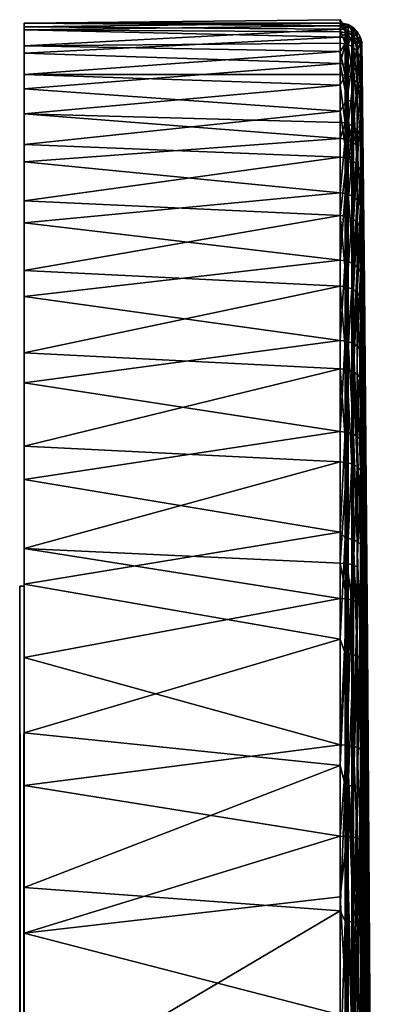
# Model space of a CAD drawing. Extents: x 58 to 139, y -56 to 56.
# Tile 57 of 66: x 58.47 to 66.66, y 33.78 to 56.5. Entities that reach past the tile are written whole.
import ezdxf

# ---------------------------------------------------------------- set-up
doc = ezdxf.new("R2010")
doc.units = 0
doc.layers.add('DEFAULT', color=7, linetype='CONTINUOUS')

msp = doc.modelspace()

# ---------------------------------------------------------------- meshes
at = {"layer": 'DEFAULT'}
mesh = msp.add_polyface(dxfattribs=at)
corners = [(58.571, 43.429, -45.096), (58.571, 46.658, -53.171), (58.571, 44.295, -54.581), (58.571, 48.814, -51.462), (58.571, 50.71, -49.471), (58.571, 48.121, 81.664), (58.571, 43.429, 80.84), (58.571, 45.89, 83.275), (58.571, 43.471, 84.583), (58.571, 56.42, 56.068), (65.873, 42.2, 85.125), (65.873, 44.675, 83.982), (58.571, 43.471, 84.583), (58.571, 45.89, 83.275), (58.571, 48.121, 81.664), (65.873, 46.992, 82.538), (65.873, 43.958, -54.75), (65.873, 43.142, -55.131), (58.571, 44.295, -54.581), (58.571, 46.658, -53.171), (65.873, 46.292, -53.418), (58.571, 41.78, -55.687), (58.571, 43.429, -45.096), (58.47, 43.429, -45.096), (58.47, 43.429, 80.84), (58.571, 43.429, 80.84), (66.027, 46.279, -53.397), (66.027, 43.946, -54.727), (66.027, 43.132, -55.108), (65.873, 48.439, -51.796), (66.14, 46.25, -53.353), (66.179, 43.911, -54.656), (66.14, 43.11, -55.06), (66.14, 43.923, -54.68), (66.179, 46.235, -53.331), (66.14, 48.39, -51.735), (66.179, 43.099, -55.035), (65.987, 44.541, 84.037), (65.986, 46.984, 82.527), (66.056, 44.531, 84.018), (65.987, 41.87, 85.237), (66.056, 46.971, 82.509), (66.178, 46.931, 82.453), (66.056, 41.862, 85.217), (66.178, 44.499, 83.957), (66.266, 44.458, 83.88), (66.266, 46.88, 82.382)]
mesh.append_faces([[corners[k] for k in face] for face in [(0, 1, 2, 2), (0, 3, 1, 1), (4, 3, 0, 0), (5, 6, 7, 7), (8, 7, 6, 6), (6, 9, 0, 0), (10, 11, 12, 12), (12, 11, 13, 13), (14, 13, 15, 15), (15, 13, 11, 11), (16, 17, 18, 18), (18, 19, 20, 20), (16, 18, 20, 20), (17, 21, 18, 18), (22, 23, 24, 24), (24, 25, 22, 22), (26, 16, 20, 20), (27, 28, 16, 16), (16, 28, 17, 17), (20, 29, 26, 26), (27, 26, 30, 30), (26, 27, 16, 16), (31, 32, 33, 33), (30, 33, 27, 27), (27, 33, 32, 32), (27, 32, 28, 28), (34, 33, 30, 30), (30, 35, 34, 34), (34, 31, 33, 33), (36, 32, 31, 31), (11, 10, 37, 37), (38, 37, 39, 39), (37, 38, 11, 11), (10, 40, 37, 37), (11, 38, 15, 15), (41, 39, 42, 42), (39, 41, 38, 38), (43, 44, 39, 39), (39, 44, 42, 42), (40, 39, 37, 37), (45, 46, 42, 42)]])
mesh = msp.add_polyface(dxfattribs=at)
corners = [(58.571, 54.325, 72.724), (65.873, 54.13, 73.232), (65.873, 54.985, 70.701), (65.873, 53.758, 74.116), (65.874, 55.959, 65.873), (65.874, 56.278, 62.407), (58.571, 55.893, 66.357), (58.571, 55.234, 69.768), (65.873, 55.237, 69.759), (65.873, 55.768, 67.17), (58.571, 56.338, 61.166), (65.874, 56.421, 56.068), (58.571, 53.222, 75.241), (58.571, 56.42, 56.068), (65.874, 56.416, -27.508), (58.572, 56.421, -26.468), (65.876, 56.5, 14.28), (65.874, 56.358, -31.044), (58.571, 56.269, -32.967), (65.874, 56.223, -33.641), (65.874, 56.099, -35.071), (65.873, 55.489, -39.062), (65.873, 54.387, -42.953), (58.571, 54.904, -41.385), (58.571, 55.726, -37.816), (58.571, 53.622, -44.817), (66.028, 56.198, -33.639), (66.028, 56.073, -35.069), (65.874, 56.416, -27.508), (65.988, 56.402, -27.508), (66.034, 56.389, -27.508), (65.923, 56.418, 56.068), (65.987, 55.946, 65.871), (65.987, 56.274, 62.235), (65.987, 55.222, 69.756), (65.987, 54.116, 73.226), (65.874, 56.416, -27.508), (65.876, 56.5, 14.28), (65.923, 56.418, 56.068)]
mesh.append_faces([[corners[k] for k in face] for face in [(0, 1, 2, 2), (1, 0, 3, 3), (4, 5, 6, 6), (7, 8, 9, 9), (4, 6, 9, 9), (10, 5, 11, 11), (7, 2, 8, 8), (12, 3, 0, 0), (7, 9, 6, 6), (6, 5, 10, 10), (2, 7, 0, 0), (11, 13, 10, 10), (14, 15, 16, 16), (16, 13, 11, 11), (13, 16, 15, 15), (15, 14, 17, 17), (18, 17, 19, 19), (20, 18, 19, 19), (21, 22, 23, 23), (24, 20, 21, 21), (18, 20, 24, 24), (23, 24, 21, 21), (18, 15, 17, 17), (25, 23, 22, 22), (26, 20, 19, 19), (27, 21, 20, 20), (28, 29, 17, 17), (29, 30, 17, 17), (5, 31, 11, 11), (5, 4, 32, 32), (5, 33, 31, 31), (9, 32, 4, 4), (34, 9, 8, 8), (34, 32, 9, 9), (8, 2, 34, 34), (2, 1, 35, 35), (35, 1, 3, 3), (35, 34, 2, 2), (31, 16, 11, 11), (28, 31, 29, 29), (36, 37, 38, 38)]])
mesh = msp.add_polyface(dxfattribs=at)
corners = [(58.571, 52.318, -47.238), (58.571, 50.71, -49.471), (58.571, 43.429, -45.096), (58.571, 53.622, -44.817), (58.571, 54.904, -41.385), (58.571, 55.726, -37.816), (58.571, 56.269, -32.967), (58.572, 56.421, -26.468), (58.571, 56.42, 56.068), (58.571, 43.429, 80.84), (58.571, 51.815, 77.606), (58.571, 53.222, 75.241), (58.571, 50.11, 79.764), (58.571, 54.325, 72.724), (58.571, 55.893, 66.357), (58.571, 56.338, 61.166), (58.571, 55.234, 69.768), (58.571, 48.121, 81.664), (65.873, 46.992, 82.538), (65.873, 49.099, 80.797), (58.571, 48.121, 81.664), (58.571, 50.11, 79.764), (65.873, 52.504, 76.537), (65.873, 53.758, 74.116), (58.571, 53.222, 75.241), (65.873, 50.948, 78.782), (58.571, 51.815, 77.606), (65.873, 53.328, -45.431), (65.873, 51.982, -47.761), (58.571, 52.318, -47.238), (65.873, 54.387, -42.953), (58.571, 53.622, -44.817), (58.571, 50.71, -49.471), (65.873, 50.347, -49.898), (58.571, 48.814, -51.462), (65.873, 48.439, -51.796), (65.873, 46.292, -53.418), (58.571, 46.658, -53.171), (66.027, 48.425, -51.774), (66.027, 46.279, -53.397), (66.027, 50.329, -49.88), (66.027, 53.305, -45.42), (66.027, 51.961, -47.747), (65.987, 53.745, 74.11), (65.987, 52.492, 76.53), (65.987, 50.937, 78.773), (65.986, 49.09, 80.787)]
mesh.append_faces([[corners[k] for k in face] for face in [(0, 1, 2, 2), (2, 3, 0, 0), (3, 2, 4, 4), (4, 2, 5, 5), (5, 2, 6, 6), (2, 7, 6, 6), (8, 7, 2, 2), (9, 10, 11, 11), (9, 12, 10, 10), (9, 11, 13, 13), (14, 15, 9, 9), (9, 16, 14, 14), (9, 13, 16, 16), (9, 15, 8, 8), (9, 17, 12, 12), (18, 19, 20, 20), (19, 21, 20, 20), (22, 23, 24, 24), (21, 25, 26, 26), (25, 21, 19, 19), (26, 25, 22, 22), (24, 26, 22, 22), (27, 28, 29, 29), (30, 27, 31, 31), (27, 29, 31, 31), (32, 29, 28, 28), (32, 33, 34, 34), (33, 35, 34, 34), (32, 28, 33, 33), (35, 36, 37, 37), (35, 37, 34, 34), (38, 39, 35, 35), (33, 38, 35, 35), (40, 33, 28, 28), (41, 42, 28, 28), (23, 22, 43, 43), (44, 22, 25, 25), (45, 44, 25, 25), (25, 19, 45, 45), (19, 18, 46, 46), (46, 45, 19, 19)]])
mesh = msp.add_polyface(dxfattribs=at)
corners = [(65.873, 54.387, -42.953), (65.873, 55.489, -39.062), (66.028, 54.657, -42.092), (66.028, 55.464, -39.057), (66.14, 55.412, -39.046), (66.028, 56.073, -35.069), (66.14, 54.607, -42.075), (66.14, 53.258, -45.396), (65.874, 56.223, -33.641), (65.874, 56.358, -31.044), (66.028, 56.198, -33.639), (66.141, 56.021, -35.063), (66.141, 56.146, -33.635), (66.034, 56.389, -27.508), (66.141, 56.338, -27.507), (65.874, 56.099, -35.071), (66.027, 53.305, -45.42), (65.873, 54.387, -42.953), (65.988, 56.407, 56.068), (65.923, 56.418, 56.068), (65.987, 56.274, 62.235), (66.057, 56.385, 56.068), (66.057, 56.252, 62.233), (66.178, 56.184, 62.23), (66.057, 55.924, 65.869), (65.987, 55.946, 65.871), (65.987, 55.222, 69.756), (66.056, 55.201, 69.75), (66.178, 55.856, 65.86), (65.874, 56.278, 62.407), (65.987, 54.116, 73.226), (65.873, 53.758, 74.116), (65.987, 53.745, 74.11), (66.056, 53.725, 74.101), (66.056, 54.096, 73.218), (66.178, 55.135, 69.734), (66.178, 53.663, 74.073), (66.178, 54.032, 73.193), (66.179, 56.317, 56.068), (65.988, 56.402, -27.508)]
mesh.append_faces([[corners[k] for k in face] for face in [(0, 1, 2, 2), (2, 3, 4, 4), (3, 2, 1, 1), (3, 1, 5, 5), (2, 6, 7, 7), (8, 9, 10, 10), (2, 4, 6, 6), (4, 3, 5, 5), (11, 4, 5, 5), (5, 10, 11, 11), (9, 12, 10, 10), (9, 13, 14, 14), (12, 9, 14, 14), (10, 12, 11, 11), (5, 15, 10, 10), (2, 16, 17, 17), (18, 19, 20, 20), (21, 20, 22, 22), (20, 21, 18, 18), (22, 23, 21, 21), (23, 22, 24, 24), (20, 25, 22, 22), (25, 26, 24, 24), (27, 28, 24, 24), (24, 26, 27, 27), (25, 24, 22, 22), (20, 29, 25, 25), (30, 27, 26, 26), (31, 32, 30, 30), (30, 32, 33, 33), (27, 34, 35, 35), (27, 30, 34, 34), (33, 36, 34, 34), (34, 37, 35, 35), (30, 33, 34, 34), (27, 35, 28, 28), (36, 37, 34, 34), (21, 38, 14, 14), (13, 18, 21, 21), (18, 39, 19, 19), (13, 39, 18, 18), (21, 14, 13, 13)]])
mesh = msp.add_polyface(dxfattribs=at)
corners = [(66.14, 55.412, -39.046), (66.141, 56.021, -35.063), (66.18, 55.994, -35.06), (66.141, 56.146, -33.635), (66.18, 56.119, -33.633), (66.18, 56.312, -27.507), (66.141, 56.338, -27.507), (66.267, 55.907, -35.052), (66.268, 56.224, -27.507), (66.268, 56.032, -33.627), (66.337, 56.103, -27.506), (66.347, 55.882, -33.616), (66.371, 55.969, -27.506), (66.374, 55.711, -33.842), (66.374, 55.92, -27.505), (66.374, 55.899, -29.441), (66.371, 55.969, -27.506), (66.374, 55.899, -29.441), (66.374, 55.711, -33.842), (66.371, 55.969, -27.506), (66.057, 56.385, 56.068), (66.178, 56.184, 62.23), (66.179, 56.317, 56.068), (66.057, 55.924, 65.869), (66.178, 55.856, 65.86), (66.267, 55.77, 65.849), (66.267, 56.23, 56.067), (66.267, 56.097, 62.225), (66.346, 56.085, 56.066), (66.345, 55.952, 62.217), (66.345, 55.626, 65.831), (66.374, 55.895, 59.326), (66.367, 56.004, 56.066), (66.374, 55.925, 56.066), (66.374, 55.816, 61.742), (66.367, 55.871, 62.212), (66.371, 55.969, -27.506), (66.374, 55.925, 56.066), (66.375, 56.005, 14.28), (66.375, 56.005, 14.28)]
mesh.append_faces([[corners[k] for k in face] for face in [(0, 1, 2, 2), (1, 3, 4, 4), (5, 3, 6, 6), (2, 4, 7, 7), (4, 5, 8, 8), (5, 4, 3, 3), (9, 8, 10, 10), (8, 9, 4, 4), (4, 9, 7, 7), (2, 1, 4, 4), (7, 9, 11, 11), (11, 10, 12, 12), (12, 13, 11, 11), (9, 10, 11, 11), (14, 15, 16, 16), (17, 18, 19, 19), (20, 21, 22, 22), (23, 24, 21, 21), (21, 24, 25, 25), (26, 22, 27, 27), (28, 26, 27, 27), (27, 25, 29, 29), (27, 22, 21, 21), (25, 30, 29, 29), (27, 29, 28, 28), (21, 25, 27, 27), (28, 29, 31, 31), (32, 31, 33, 33), (34, 31, 35, 35), (32, 28, 31, 31), (31, 29, 35, 35), (29, 30, 35, 35), (10, 28, 32, 32), (33, 12, 32, 32), (26, 28, 10, 10), (22, 26, 5, 5), (36, 37, 38, 38), (12, 10, 32, 32), (8, 5, 26, 26), (8, 26, 10, 10), (6, 22, 5, 5), (16, 39, 14, 14)]])
mesh = msp.add_polyface(dxfattribs=at)
corners = [(66.14, 54.607, -42.075), (66.14, 55.412, -39.046), (66.179, 55.386, -39.041), (66.179, 54.581, -42.067), (66.179, 53.234, -45.384), (66.267, 54.498, -42.04), (66.267, 53.155, -45.345), (66.347, 54.355, -41.993), (66.267, 55.3, -39.023), (66.18, 55.994, -35.06), (66.267, 55.907, -35.052), (66.347, 55.153, -38.992), (66.373, 54.209, -41.946), (66.373, 55.09, -38.523), (66.347, 55.882, -33.616), (66.374, 55.711, -33.842), (66.373, 54.756, 69.64), (66.413, 49.858, 63.667), (66.374, 55.466, 65.81), (66.374, 55.816, 61.742), (66.418, 50.257, 57.457), (66.374, 55.925, 56.066), (66.374, 55.895, 59.326), (66.432, 50.353, 14.8), (66.374, 55.92, -27.505), (66.375, 56.005, 14.28), (66.418, 50.261, -27.583), (66.374, 55.899, -29.441), (66.374, 55.711, -33.842), (66.414, 50.031, -32.431), (66.178, 55.856, 65.86), (66.178, 55.135, 69.734), (66.266, 55.05, 69.713), (66.345, 54.909, 69.678), (66.267, 55.77, 65.849), (66.345, 55.626, 65.831), (66.367, 55.871, 62.212), (66.266, 53.951, 73.161), (66.178, 54.032, 73.193), (66.178, 53.663, 74.073), (66.345, 53.816, 73.107), (66.373, 54.41, 70.912), (66.373, 53.669, 73.049)]
mesh.append_faces([[corners[k] for k in face] for face in [(0, 1, 2, 2), (0, 3, 4, 4), (5, 6, 3, 3), (3, 2, 5, 5), (6, 4, 3, 3), (7, 6, 5, 5), (5, 8, 7, 7), (2, 9, 10, 10), (9, 2, 1, 1), (8, 10, 11, 11), (10, 8, 2, 2), (11, 7, 8, 8), (12, 11, 13, 13), (12, 7, 11, 11), (14, 15, 13, 13), (10, 14, 11, 11), (11, 14, 13, 13), (8, 5, 2, 2), (3, 0, 2, 2), (16, 17, 18, 18), (17, 19, 18, 18), (20, 21, 22, 22), (23, 24, 25, 25), (26, 27, 24, 24), (28, 29, 13, 13), (30, 31, 32, 32), (33, 34, 32, 32), (34, 30, 32, 32), (18, 35, 16, 16), (33, 35, 34, 34), (36, 18, 19, 19), (18, 36, 35, 35), (35, 33, 16, 16), (32, 37, 33, 33), (38, 39, 37, 37), (40, 33, 37, 37), (41, 40, 42, 42), (41, 16, 33, 33), (33, 40, 41, 41), (37, 32, 38, 38), (38, 32, 31, 31)]])
mesh = msp.add_polyface(dxfattribs=at)
corners = [(66.179, 51.895, -47.703), (66.179, 53.234, -45.384), (66.267, 53.155, -45.345), (66.179, 50.269, -49.828), (66.267, 51.822, -47.655), (66.347, 53.021, -45.278), (66.347, 51.697, -47.572), (66.267, 50.204, -49.77), (66.347, 54.355, -41.993), (66.373, 52.884, -45.207), (66.373, 51.569, -47.484), (66.373, 54.209, -41.946), (66.373, 50.556, -48.87), (66.373, 49.974, -49.569), (66.407, 47.965, 71.333), (66.373, 53.669, 73.049), (66.373, 52.066, 76.294), (66.409, 48.899, 68.566), (66.373, 54.41, 70.912), (66.373, 54.756, 69.64), (66.374, 55.895, 59.326), (66.374, 55.816, 61.742), (66.418, 50.257, 57.457), (66.413, 49.858, 63.667), (66.432, 50.353, 14.8), (66.374, 55.925, 56.066), (66.374, 55.711, -33.842), (66.374, 55.899, -29.441), (66.418, 50.261, -27.583), (66.374, 55.92, -27.505), (66.414, 50.031, -32.431), (66.375, 56.005, 14.28), (66.409, 48.789, -39.353), (66.373, 55.09, -38.523), (66.404, 46.582, -44.602), (66.411, 49.516, -36.286), (66.266, 53.951, 73.161), (66.178, 53.663, 74.073), (66.266, 53.583, 74.038), (66.178, 52.415, 76.483), (66.178, 50.866, 78.717), (66.266, 52.34, 76.438), (66.345, 52.215, 76.364), (66.266, 50.798, 78.662), (66.345, 53.816, 73.107), (66.345, 50.684, 78.572), (66.373, 50.519, 78.519)]
mesh.append_faces([[corners[k] for k in face] for face in [(0, 1, 2, 2), (3, 0, 4, 4), (0, 2, 4, 4), (5, 4, 2, 2), (6, 7, 4, 4), (5, 8, 9, 9), (8, 5, 2, 2), (9, 10, 5, 5), (8, 11, 9, 9), (5, 10, 6, 6), (6, 4, 5, 5), (10, 12, 6, 6), (12, 13, 6, 6), (14, 15, 16, 16), (14, 17, 15, 15), (15, 17, 18, 18), (19, 18, 17, 17), (20, 21, 22, 22), (22, 21, 23, 23), (17, 23, 19, 19), (24, 25, 22, 22), (26, 27, 28, 28), (29, 24, 28, 28), (30, 26, 28, 28), (31, 25, 24, 24), (32, 11, 33, 33), (34, 10, 9, 9), (32, 33, 35, 35), (33, 30, 35, 35), (36, 37, 38, 38), (39, 40, 41, 41), (38, 41, 42, 42), (41, 38, 39, 39), (40, 43, 41, 41), (36, 38, 44, 44), (44, 42, 15, 15), (42, 43, 45, 45), (42, 44, 38, 38), (16, 45, 46, 46), (45, 16, 42, 42), (42, 16, 15, 15), (41, 43, 42, 42)]])
mesh = msp.add_polyface(dxfattribs=at)
corners = [(66.14, 46.25, -53.353), (66.027, 46.279, -53.397), (66.027, 48.425, -51.774), (65.873, 50.347, -49.898), (66.027, 50.329, -49.88), (66.14, 50.29, -49.845), (65.873, 51.982, -47.761), (65.873, 53.328, -45.431), (66.027, 53.305, -45.42), (66.027, 51.961, -47.747), (66.14, 53.258, -45.396), (65.873, 54.387, -42.953), (66.14, 51.917, -47.718), (66.14, 48.39, -51.735), (66.179, 50.269, -49.828), (66.179, 48.373, -51.714), (66.179, 46.235, -53.331), (66.179, 53.234, -45.384), (66.179, 51.895, -47.703), (66.14, 54.607, -42.075), (66.028, 54.657, -42.092), (65.873, 52.504, 76.537), (65.987, 52.492, 76.53), (65.987, 53.745, 74.11), (65.987, 50.937, 78.773), (66.056, 50.92, 78.759), (66.178, 52.415, 76.483), (66.056, 53.725, 74.101), (66.056, 52.473, 76.518), (65.986, 49.09, 80.787), (66.178, 50.866, 78.717), (66.266, 53.583, 74.038), (66.178, 53.663, 74.073), (66.056, 49.074, 80.771), (65.873, 46.992, 82.538), (65.986, 46.984, 82.527), (66.056, 46.971, 82.509), (66.178, 46.931, 82.453), (66.178, 49.027, 80.721), (66.266, 46.88, 82.382)]
mesh.append_faces([[corners[k] for k in face] for face in [(0, 1, 2, 2), (2, 3, 4, 4), (2, 4, 5, 5), (6, 7, 8, 8), (9, 8, 10, 10), (7, 11, 8, 8), (6, 9, 4, 4), (4, 9, 12, 12), (13, 5, 14, 14), (5, 13, 2, 2), (14, 15, 13, 13), (5, 12, 14, 14), (13, 15, 16, 16), (12, 10, 17, 17), (10, 12, 9, 9), (17, 18, 12, 12), (10, 19, 17, 17), (12, 18, 14, 14), (5, 4, 12, 12), (8, 20, 10, 10), (2, 13, 0, 0), (21, 22, 23, 23), (22, 24, 25, 25), (26, 27, 28, 28), (25, 28, 22, 22), (24, 29, 25, 25), (22, 28, 27, 27), (22, 27, 23, 23), (30, 28, 25, 25), (30, 26, 28, 28), (26, 31, 32, 32), (32, 27, 26, 26), (25, 33, 30, 30), (29, 34, 35, 35), (33, 25, 29, 29), (29, 35, 36, 36), (33, 36, 37, 37), (33, 29, 36, 36), (38, 37, 39, 39), (37, 38, 33, 33), (38, 30, 33, 33)]])
mesh = msp.add_polyface(dxfattribs=at)
corners = [(66.347, 46.104, -53.132), (66.267, 46.187, -53.257), (66.267, 48.315, -51.648), (66.179, 48.373, -51.714), (66.179, 50.269, -49.828), (66.267, 50.204, -49.77), (66.347, 48.217, -51.534), (66.347, 50.09, -49.671), (66.267, 51.822, -47.655), (66.347, 51.697, -47.572), (66.373, 49.974, -49.569), (66.373, 48.116, -51.418), (66.373, 48.756, -50.837), (66.373, 48.756, -50.837), (66.373, 48.116, -51.418), (66.347, 50.09, -49.671), (66.373, 46.701, -52.533), (66.373, 46.701, -52.533), (66.373, 46.024, -53), (66.347, 48.217, -51.534), (66.404, 46.805, 73.802), (66.373, 52.066, 76.294), (66.373, 50.519, 78.519), (66.402, 45.428, 76.013), (66.407, 47.965, 71.333), (66.373, 48.672, 80.515), (66.409, 48.899, 68.566), (66.455, 40.875, 65.598), (66.413, 49.858, 63.667), (66.463, 41.678, 60.95), (66.418, 50.257, 57.457), (66.473, 42.012, 55.082), (66.432, 50.353, 14.8), (66.373, 52.884, -45.207), (66.373, 54.209, -41.946), (66.406, 47.831, -42.059), (66.409, 48.789, -39.353), (66.404, 46.582, -44.602), (66.414, 50.031, -32.431), (66.466, 41.823, -29.802), (66.411, 49.516, -36.286), (66.373, 51.569, -47.484), (66.402, 45.463, -46.365), (66.503, 42.094, 14.8), (66.418, 50.261, -27.583), (66.373, 49.974, -49.569), (66.373, 50.556, -48.87), (66.266, 50.798, 78.662), (66.266, 48.967, 80.658), (66.345, 50.684, 78.572), (66.178, 50.866, 78.717), (66.178, 49.027, 80.721), (66.266, 46.88, 82.382), (66.345, 48.867, 80.552), (66.345, 46.795, 82.264), (66.373, 46.555, 82.236)]
mesh.append_faces([[corners[k] for k in face] for face in [(0, 1, 2, 2), (3, 4, 5, 5), (2, 5, 6, 6), (2, 3, 5, 5), (7, 6, 5, 5), (2, 6, 0, 0), (8, 5, 4, 4), (7, 9, 10, 10), (9, 7, 5, 5), (7, 11, 6, 6), (3, 2, 1, 1), (10, 12, 7, 7), (13, 14, 15, 15), (11, 16, 6, 6), (17, 18, 19, 19), (20, 21, 22, 22), (23, 20, 22, 22), (20, 24, 21, 21), (25, 23, 22, 22), (26, 27, 28, 28), (29, 30, 28, 28), (31, 32, 30, 30), (33, 34, 35, 35), (35, 34, 36, 36), (37, 33, 35, 35), (38, 39, 40, 40), (41, 37, 42, 42), (43, 44, 32, 32), (45, 46, 42, 42), (46, 41, 42, 42), (47, 48, 49, 49), (50, 51, 47, 47), (48, 47, 51, 51), (48, 52, 53, 53), (48, 51, 52, 52), (54, 53, 52, 52), (53, 22, 49, 49), (25, 54, 55, 55), (25, 22, 53, 53), (25, 53, 54, 54), (49, 48, 53, 53)]])
mesh = msp.add_polyface(dxfattribs=at)
corners = [(66.179, 43.099, -55.035), (66.179, 43.911, -54.656), (66.267, 43.064, -54.955), (66.179, 46.235, -53.331), (66.267, 46.187, -53.257), (66.267, 43.873, -54.577), (66.347, 46.104, -53.132), (66.179, 48.373, -51.714), (66.347, 43.003, -54.818), (66.373, 43.738, -54.304), (66.373, 46.024, -53), (66.347, 48.217, -51.534), (66.373, 46.555, 82.236), (66.399, 43.792, 78.046), (66.373, 48.672, 80.515), (66.373, 44.217, 83.661), (66.396, 41.93, 79.862), (66.402, 45.428, 76.013), (66.409, 48.899, 68.566), (66.407, 47.965, 71.333), (66.449, 40.094, 68.246), (66.404, 46.805, 73.802), (66.444, 39.124, 70.64), (66.473, 42.012, 55.082), (66.418, 50.257, 57.457), (66.463, 41.678, 60.95), (66.413, 49.858, 63.667), (66.455, 40.875, 65.598), (66.414, 50.031, -32.431), (66.418, 50.261, -27.583), (66.473, 42.015, -25.222), (66.409, 48.789, -39.353), (66.411, 49.516, -36.286), (66.46, 41.392, -33.451), (66.454, 40.783, -36.368), (66.406, 47.831, -42.059), (66.466, 41.823, -29.802), (66.449, 39.982, -38.962), (66.404, 46.582, -44.602), (66.503, 42.094, 14.8), (66.432, 50.353, 14.8), (66.373, 48.116, -51.418), (66.373, 48.756, -50.837), (66.399, 43.868, -48.363), (66.373, 48.116, -51.418), (66.397, 42.058, -50.151), (66.373, 46.701, -52.533), (66.373, 46.024, -53), (66.393, 39.46, -52.125), (66.373, 49.974, -49.569), (66.402, 45.463, -46.365), (66.178, 46.931, 82.453), (66.178, 44.499, 83.957), (66.266, 44.458, 83.88), (66.266, 41.807, 85.071), (66.345, 44.39, 83.752), (66.266, 46.88, 82.382), (66.345, 46.795, 82.264), (66.345, 41.756, 84.936)]
mesh.append_faces([[corners[k] for k in face] for face in [(0, 1, 2, 2), (1, 3, 4, 4), (5, 4, 6, 6), (4, 5, 1, 1), (3, 7, 4, 4), (1, 5, 2, 2), (2, 5, 8, 8), (9, 8, 6, 6), (10, 9, 6, 6), (8, 5, 6, 6), (11, 10, 6, 6), (12, 13, 14, 14), (15, 16, 12, 12), (16, 13, 12, 12), (14, 13, 17, 17), (18, 19, 20, 20), (21, 22, 19, 19), (23, 24, 25, 25), (26, 27, 25, 25), (28, 29, 30, 30), (31, 32, 33, 33), (31, 34, 35, 35), (36, 28, 30, 30), (33, 32, 36, 36), (35, 37, 38, 38), (39, 40, 23, 23), (41, 42, 43, 43), (44, 45, 46, 46), (45, 47, 46, 46), (48, 9, 47, 47), (42, 49, 43, 43), (45, 44, 43, 43), (43, 49, 50, 50), (30, 29, 39, 39), (51, 52, 53, 53), (52, 54, 53, 53), (55, 56, 53, 53), (57, 55, 12, 12), (55, 58, 15, 15), (58, 55, 53, 53), (55, 15, 12, 12), (57, 56, 55, 55)]])
mesh = msp.add_polyface(dxfattribs=at)
corners = [(66.347, 39.668, -56.018), (66.347, 43.003, -54.818), (66.373, 41.299, -55.332), (66.267, 39.709, -56.163), (66.373, 39.626, -55.871), (66.373, 42.94, -54.677), (66.347, 37.583, -56.533), (66.373, 43.738, -54.304), (66.373, 38.387, -56.194), (66.373, 38.717, 85.714), (66.391, 37.686, 82.79), (66.373, 41.699, 84.786), (66.394, 39.877, 81.444), (66.373, 44.217, 83.661), (66.396, 41.93, 79.862), (66.399, 43.792, 78.046), (66.427, 35.048, 76.791), (66.404, 46.805, 73.802), (66.402, 45.428, 76.013), (66.439, 37.973, 72.823), (66.444, 39.124, 70.64), (66.449, 40.094, 68.246), (66.407, 47.965, 71.333), (66.455, 40.875, 65.598), (66.409, 48.899, 68.566), (66.463, 41.678, 60.95), (66.499, 34.736, 59.025), (66.473, 42.012, 55.082), (66.512, 35.014, 53.4), (66.433, 36.606, 74.883), (66.503, 42.094, 14.8), (66.466, 41.823, -29.802), (66.473, 42.015, -25.222), (66.513, 35.016, -23.55), (66.46, 41.392, -33.451), (66.503, 34.856, -27.94), (66.454, 40.783, -36.368), (66.409, 48.789, -39.353), (66.406, 47.831, -42.059), (66.449, 39.982, -38.962), (66.404, 46.582, -44.602), (66.443, 38.938, -41.432), (66.402, 45.463, -46.365), (66.393, 39.46, -52.125), (66.39, 37.34, -53.376), (66.399, 43.868, -48.363), (66.433, 36.668, -45.196), (66.397, 42.058, -50.151), (66.373, 46.024, -53), (66.428, 35.156, -47.07), (66.554, 35.081, 14.8), (66.345, 41.756, 84.936), (66.345, 38.756, 85.87), (66.266, 38.791, 86.011)]
mesh.append_faces([[corners[k] for k in face] for face in [(0, 1, 2, 2), (1, 0, 3, 3), (2, 4, 0, 0), (1, 5, 2, 2), (0, 4, 6, 6), (1, 7, 5, 5), (3, 0, 6, 6), (4, 8, 6, 6), (9, 10, 11, 11), (10, 12, 11, 11), (11, 12, 13, 13), (12, 14, 13, 13), (15, 14, 16, 16), (17, 18, 19, 19), (20, 17, 19, 19), (21, 22, 20, 20), (23, 24, 21, 21), (25, 26, 27, 27), (26, 28, 27, 27), (19, 18, 29, 29), (15, 29, 18, 18), (30, 27, 28, 28), (31, 32, 33, 33), (34, 31, 35, 35), (36, 37, 34, 34), (38, 36, 39, 39), (40, 39, 41, 41), (42, 40, 41, 41), (7, 43, 5, 5), (2, 44, 4, 4), (44, 2, 5, 5), (45, 42, 46, 46), (47, 45, 46, 46), (43, 48, 47, 47), (49, 43, 47, 47), (42, 41, 46, 46), (44, 5, 43, 43), (32, 30, 50, 50), (11, 13, 51, 51), (11, 51, 52, 52), (51, 53, 52, 52), (52, 9, 11, 11)]])
mesh = msp.add_polyface(dxfattribs=at)
corners = [(58.571, 35.414, -57.261), (58.571, 43.429, -45.096), (58.571, 38.825, -56.6), (58.571, 41.78, -55.687), (58.571, 44.295, -54.581), (58.571, 31.625, 87.239), (58.571, 36.473, 86.694), (58.571, 43.429, 80.84), (58.571, 40.041, 85.868), (58.571, 43.471, 84.583), (65.873, 39.289, 86.079), (65.873, 42.2, 85.125), (58.571, 40.041, 85.868), (58.571, 43.471, 84.583), (58.571, 38.825, -56.6), (65.873, 39.762, -56.348), (65.873, 37.653, -56.869), (58.571, 41.78, -55.687), (65.873, 43.142, -55.131), (58.571, 38.825, -56.6), (66.027, 39.755, -56.323), (66.027, 37.648, -56.843), (66.027, 43.132, -55.108), (66.14, 37.637, -56.792), (66.14, 43.11, -55.06), (66.14, 39.741, -56.273), (66.179, 43.099, -55.035), (66.179, 39.733, -56.247), (66.179, 37.631, -56.765), (66.267, 43.064, -54.955), (66.267, 39.709, -56.163), (66.347, 43.003, -54.818), (66.267, 37.613, -56.68), (66.056, 44.531, 84.018), (65.987, 41.87, 85.237), (66.056, 41.862, 85.217), (66.178, 44.499, 83.957), (66.178, 41.838, 85.153), (65.987, 38.834, 86.183), (65.873, 35.933, 86.784), (66.056, 38.829, 86.162), (66.178, 38.812, 86.095), (66.266, 41.807, 85.071), (66.345, 41.756, 84.936), (66.266, 44.458, 83.88), (66.266, 38.791, 86.011)]
mesh.append_faces([[corners[k] for k in face] for face in [(0, 1, 2, 2), (2, 1, 3, 3), (1, 4, 3, 3), (5, 6, 7, 7), (7, 6, 8, 8), (7, 8, 9, 9), (10, 11, 12, 12), (13, 12, 11, 11), (14, 15, 16, 16), (15, 17, 18, 18), (15, 19, 17, 17), (16, 20, 21, 21), (20, 15, 22, 22), (22, 15, 18, 18), (20, 23, 21, 21), (20, 22, 24, 24), (23, 20, 25, 25), (24, 26, 25, 25), (25, 27, 28, 28), (20, 24, 25, 25), (20, 16, 15, 15), (27, 26, 29, 29), (26, 27, 25, 25), (30, 29, 31, 31), (29, 30, 27, 27), (27, 30, 32, 32), (32, 28, 27, 27), (33, 34, 35, 35), (36, 35, 37, 37), (34, 38, 35, 35), (11, 10, 34, 34), (10, 39, 38, 38), (40, 35, 38, 38), (40, 41, 37, 37), (37, 35, 40, 40), (38, 34, 10, 10), (36, 37, 42, 42), (43, 44, 42, 42), (45, 42, 41, 41), (42, 37, 41, 41), (43, 42, 45, 45)]])
mesh = msp.add_polyface(dxfattribs=at)
corners = [(66.373, 37.447, -56.402), (66.373, 33.487, -56.991), (66.347, 33.502, -57.147), (66.373, 35.619, 86.329), (66.388, 35.115, 84.036), (66.373, 38.717, 85.714), (66.384, 32.492, 85.031), (66.391, 37.686, 82.79), (66.394, 39.877, 81.444), (66.415, 31.501, 80.109), (66.408, 29.353, 81.692), (66.421, 33.332, 78.533), (66.396, 41.93, 79.862), (66.399, 43.792, 78.046), (66.427, 35.048, 76.791), (66.433, 36.606, 74.883), (66.439, 37.973, 72.823), (66.457, 30.509, 72.644), (66.444, 39.124, 70.64), (66.465, 31.649, 70.565), (66.472, 32.608, 68.401), (66.449, 40.094, 68.246), (66.479, 33.416, 66.06), (66.463, 41.678, 60.95), (66.455, 40.875, 65.598), (66.487, 34.067, 63.496), (66.499, 34.736, 59.025), (66.544, 28.013, 52.022), (66.554, 35.081, 14.8), (66.512, 35.014, 53.4), (66.503, 34.856, -27.94), (66.466, 41.823, -29.802), (66.513, 35.016, -23.55), (66.46, 41.392, -33.451), (66.494, 34.498, -31.444), (66.473, 42.015, -25.222), (66.503, 42.094, 14.8), (66.449, 39.982, -38.962), (66.454, 40.783, -36.368), (66.486, 33.991, -34.254), (66.479, 33.323, -36.769), (66.433, 36.668, -45.196), (66.443, 38.938, -41.432), (66.471, 32.453, -39.188), (66.373, 38.387, -56.194), (66.373, 39.626, -55.871), (66.387, 34.839, -54.554), (66.382, 30.697, -55.988), (66.457, 30.562, -42.955), (66.428, 35.156, -47.07), (66.393, 39.46, -52.125), (66.42, 32.984, -49.254), (66.39, 37.34, -53.376), (66.397, 42.058, -50.151), (66.345, 32.017, 86.876), (66.373, 30.907, 86.782)]
mesh.append_faces([[corners[k] for k in face] for face in [(0, 1, 2, 2), (3, 4, 5, 5), (4, 3, 6, 6), (7, 5, 4, 4), (8, 7, 9, 9), (4, 10, 7, 7), (8, 9, 11, 11), (12, 8, 11, 11), (13, 14, 15, 15), (11, 14, 12, 12), (16, 15, 17, 17), (18, 16, 19, 19), (20, 18, 19, 19), (21, 20, 22, 22), (21, 18, 20, 20), (23, 24, 25, 25), (22, 25, 24, 24), (25, 26, 23, 23), (24, 21, 22, 22), (27, 28, 29, 29), (30, 31, 32, 32), (33, 30, 34, 34), (32, 35, 28, 28), (28, 36, 29, 29), (37, 38, 39, 39), (40, 37, 39, 39), (41, 42, 43, 43), (42, 37, 40, 40), (39, 38, 34, 34), (38, 33, 34, 34), (44, 45, 46, 46), (47, 1, 0, 0), (46, 0, 44, 44), (48, 49, 41, 41), (50, 51, 52, 52), (51, 50, 49, 49), (49, 53, 41, 41), (47, 0, 46, 46), (45, 52, 46, 46), (40, 43, 42, 42), (43, 48, 41, 41), (54, 55, 3, 3)]])
mesh = msp.add_polyface(dxfattribs=at)
corners = [(58.57, -25.125, -57.794), (65.874, -25.125, -57.794), (65.874, -25.872, -57.791), (65.874, -28.302, -57.765), (66.348, -25.87, -57.449), (66.345, -32.015, -57.277), (66.269, -25.871, -57.597), (65.988, -25.871, -57.777), (66.028, -25.872, -57.765), (66.477, -24.383, 70.802), (66.457, -22.202, 74.777), (66.449, -29.187, 74.608), (66.495, -26.06, 66.56), (66.513, -19.541, 65.135), (66.465, -31.622, 70.556), (66.399, -20.256, 83.733), (66.391, -24.308, 84.678), (66.422, -24.444, 80.026), (66.513, -27.227, 61.767), (66.534, -20.416, 60.43), (66.441, -27.758, 76.464), (66.408, -29.333, 81.685), (66.379, -20.973, 86.351), (66.374, -25.123, 86.898), (66.38, -29.1, 86.018), (66.374, -20.999, 86.913), (66.457, -30.484, 72.635), (66.511, -19.448, -35.915), (66.533, -20.37, -31.172), (66.512, -27.165, -32.516), (66.493, -18.314, -39.685), (66.494, -25.936, -37.343), (66.477, -24.424, -41.111), (66.522, -27.57, -29.793), (66.471, -32.426, -39.179), (66.433, -19.398, -49.278), (66.455, -21.97, -45.549), (66.439, -27.468, -47.213), (66.45, -29.276, -44.882), (66.421, -24.251, -50.613), (66.407, -29.102, -52.242), (66.395, -25.642, -54.355), (66.405, -21.368, -53.202), (66.379, -20.973, -56.751), (66.382, -30.697, -55.988), (66.374, -25.869, -57.294), (66.458, -30.536, -42.946), (65.988, -25.125, 87.38), (65.987, -31.256, 87.247), (66.057, -25.125, 87.358), (65.923, -25.125, 87.391), (66.178, -31.251, 87.157), (66.179, -25.125, 87.29), (66.266, -31.246, 87.07), (66.346, -25.124, 87.058), (66.267, -25.124, 87.203), (66.345, -31.238, 86.925), (66.367, -25.123, 86.977), (66.366, -31.234, 86.844), (66.374, -14.02, 86.932), (58.47, 43.429, -45.096), (58.47, -45.136, -45.096), (58.47, -45.136, 80.84)]
mesh.append_faces([[corners[k] for k in face] for face in [(0, 1, 2, 2), (0, 2, 3, 3), (4, 5, 6, 6), (3, 7, 8, 8), (2, 7, 3, 3), (9, 10, 11, 11), (9, 12, 13, 13), (14, 12, 9, 9), (15, 16, 17, 17), (18, 13, 12, 12), (19, 13, 18, 18), (17, 20, 10, 10), (21, 17, 16, 16), (16, 22, 23, 23), (23, 24, 16, 16), (22, 25, 23, 23), (20, 11, 10, 10), (11, 26, 9, 9), (27, 28, 29, 29), (30, 27, 31, 31), (30, 31, 32, 32), (29, 31, 27, 27), (28, 33, 29, 29), (34, 32, 31, 31), (35, 36, 37, 37), (36, 32, 38, 38), (38, 37, 36, 36), (37, 39, 35, 35), (40, 41, 42, 42), (43, 41, 44, 44), (42, 39, 40, 40), (44, 45, 43, 43), (46, 38, 32, 32), (47, 48, 49, 49), (48, 47, 50, 50), (49, 51, 52, 52), (53, 54, 55, 55), (54, 56, 57, 57), (57, 58, 23, 23), (23, 59, 57, 57), (60, 61, 62, 62)]])
mesh = msp.add_polyface(dxfattribs=at)
corners = [(66.028, -25.872, -57.765), (65.988, -25.871, -57.777), (66.028, 25.125, -57.769), (66.141, -25.871, -57.713), (66.141, 25.125, -57.716), (66.178, 25.124, -57.691), (66.269, 25.124, -57.6), (66.269, -25.871, -57.597), (66.295, 25.124, -57.564), (66.348, 25.124, -57.452), (66.348, -25.87, -57.449), (66.179, -25.871, -57.687), (58.571, -45.136, -45.096), (58.47, -45.136, -45.096), (58.47, 43.429, -45.096), (58.571, 43.429, -45.096), (58.47, -45.136, 80.84), (58.571, -45.136, 80.84), (58.571, 43.429, 80.84), (58.47, 43.429, 80.84), (66.389, 0.007, 85.09), (66.374, 0.007, 86.947), (66.389, -3.486, 85.125), (66.554, 0.014, 59.896), (66.534, 6.531, 63.51), (66.534, -6.505, 63.509), (66.454, -4.88, 76.407), (66.512, 0.013, 67.549), (66.532, -6.474, -34.285), (66.512, 0.013, -37.853), (66.559, 0.014, -29.445), (66.574, 0.015, -26.225), (66.556, -6.781, -29.636), (66.51, -6.086, 67.752), (66.374, -7.02, 86.944), (66.556, -1.775, 59.563), (66.555, -0.851, 59.822), (66.559, -3.024, 58.852), (66.557, -6.796, 58.903), (66.564, -4.013, 57.808), (66.598, -6.985, 49.725), (66.594, -3.189, 51.276), (66.589, -4.132, 52.363), (66.583, -4.719, 53.676), (66.599, -0.585, 50.131), (66.597, -1.971, 50.51), (66.572, -6.911, -26.225), (66.51, -6.096, -38.057), (66.389, 0.007, -55.49), (66.452, -4.842, -47.055), (66.389, -3.486, -55.524), (66.374, -7.048, -57.344), (66.374, 0.007, -57.347), (66.599, 0.015, 50.096)]
mesh.append_faces([[corners[k] for k in face] for face in [(0, 1, 2, 2), (3, 0, 4, 4), (2, 4, 0, 0), (5, 6, 7, 7), (4, 5, 3, 3), (8, 9, 10, 10), (6, 8, 7, 7), (7, 11, 5, 5), (11, 3, 5, 5), (12, 13, 14, 14), (14, 15, 12, 12), (16, 17, 18, 18), (18, 19, 16, 16), (20, 21, 22, 22), (23, 24, 25, 25), (20, 26, 27, 27), (28, 29, 30, 30), (30, 31, 32, 32), (24, 27, 25, 25), (26, 33, 27, 27), (25, 27, 33, 33), (22, 21, 34, 34), (35, 36, 25, 25), (37, 35, 38, 38), (36, 23, 25, 25), (25, 38, 35, 35), (37, 38, 39, 39), (26, 20, 22, 22), (40, 41, 42, 42), (40, 42, 43, 43), (44, 45, 40, 40), (40, 45, 41, 41), (31, 46, 32, 32), (30, 32, 28, 28), (29, 28, 47, 47), (48, 49, 50, 50), (50, 51, 52, 52), (29, 47, 49, 49), (50, 52, 48, 48), (48, 29, 49, 49), (53, 44, 40, 40)]])
mesh = msp.add_polyface(dxfattribs=at)
corners = [(58.57, 25.125, -57.794), (58.57, -25.125, -57.794), (58.571, 43.429, -45.096), (66.374, 25.123, -57.298), (66.374, 10.537, -57.339), (66.36, 25.123, -57.411), (66.391, 24.325, 84.683), (66.379, 20.987, 86.352), (66.399, 20.273, 83.737), (66.408, 29.353, 81.692), (66.441, 27.781, 76.472), (66.422, 24.464, 80.033), (66.434, 19.572, 78.673), (66.405, 16.219, 82.962), (66.38, 29.1, 86.018), (66.374, 25.869, 86.894), (66.374, 10.6, 86.938), (66.457, 22.225, 74.783), (66.495, 26.087, 66.566), (66.477, 24.408, 70.809), (66.492, 18.308, 69.383), (66.513, 27.255, 61.774), (66.513, 19.567, 65.14), (66.469, 16.67, 73.47), (66.534, 20.443, 60.434), (66.551, 20.845, 56.223), (66.528, 27.79, 57.449), (66.544, 28.013, 52.022), (66.569, 21.012, 50.951), (66.379, 20.987, -56.752), (66.395, 25.66, -54.36), (66.405, 21.386, -53.207), (66.545, 28.015, -22.181), (66.564, 23.761, -20.334), (66.564, 22.964, -21.413), (66.563, 21.015, -23.28), (66.556, 20.918, -25.23), (66.532, 27.887, -26.416), (66.563, 22.226, -22.226), (66.563, 20.334, -23.761), (66.563, 18.184, -24.907), (66.564, 15.873, -25.68), (66.533, 20.397, -31.176), (66.522, 27.599, -29.799), (66.512, 27.193, -32.523), (66.511, 19.474, -35.919), (66.494, 25.963, -37.35), (66.477, 24.45, -41.118), (66.455, 21.993, -45.555), (66.493, 18.339, -39.689), (66.421, 24.271, -50.619), (66.433, 19.418, -49.283), (66.382, 17.484, -56.368), (66.439, 27.491, -47.221), (66.467, 16.496, -44.26), (58.47, -45.136, 80.84), (58.47, 43.429, 80.84), (58.47, 43.429, -45.096)]
mesh.append_faces([[corners[k] for k in face] for face in [(0, 1, 2, 2), (3, 4, 5, 5), (6, 7, 8, 8), (9, 6, 8, 8), (10, 11, 12, 12), (13, 11, 8, 8), (6, 14, 7, 7), (15, 16, 7, 7), (13, 12, 11, 11), (12, 17, 10, 10), (18, 19, 20, 20), (21, 18, 22, 22), (23, 20, 19, 19), (22, 24, 21, 21), (20, 22, 18, 18), (19, 17, 23, 23), (21, 24, 25, 25), (26, 21, 25, 25), (27, 25, 28, 28), (29, 3, 30, 30), (29, 30, 31, 31), (32, 33, 34, 34), (35, 36, 37, 37), (35, 37, 38, 38), (36, 39, 40, 40), (39, 36, 35, 35), (36, 41, 42, 42), (36, 42, 43, 43), (32, 34, 38, 38), (44, 42, 45, 45), (46, 45, 47, 47), (46, 44, 45, 45), (48, 47, 49, 49), (50, 31, 30, 30), (31, 50, 51, 51), (31, 52, 29, 29), (48, 51, 50, 50), (50, 53, 48, 48), (45, 49, 47, 47), (49, 54, 48, 48), (55, 56, 57, 57)]])
mesh = msp.add_polyface(dxfattribs=at)
corners = [(58.571, 43.429, 80.84), (58.571, -45.136, 80.84), (58.57, -25.125, 87.394), (65.874, -25.872, -57.791), (65.874, 25.125, -57.794), (65.988, -25.871, -57.777), (66.36, 25.123, -57.411), (66.374, -25.869, -57.294), (66.348, -25.87, -57.449), (66.269, -25.871, -57.597), (66.295, 25.124, -57.564), (65.874, -25.125, -57.794), (65.874, 25.125, -57.794), (65.874, -25.872, -57.791), (66.454, -4.88, 76.407), (66.478, -11.095, 72.53), (66.51, -6.086, 67.752), (66.389, -3.486, 85.125), (66.388, -6.98, 85.23), (66.386, -10.475, 85.406), (66.45, -9.771, 76.858), (66.374, -7.02, 86.944), (66.443, -14.661, 77.612), (66.469, -16.648, 73.466), (66.503, -12.185, 68.361), (66.534, -6.505, 63.509), (66.526, -13.023, 64.118), (66.384, -13.971, 85.651), (66.374, -14.02, 86.932), (66.51, -6.096, -38.057), (66.504, -12.206, -38.667), (66.476, -10.979, -43.332), (66.524, -12.961, -34.896), (66.452, -4.842, -47.055), (66.389, -3.486, -55.524), (66.448, -9.694, -47.5), (66.442, -14.545, -48.24), (66.388, -6.98, -55.63), (66.374, -7.048, -57.344), (66.386, -10.475, -55.806), (66.467, -16.474, -44.256), (66.384, -13.971, -56.051), (66.374, -14.132, -57.331), (66.179, -25.125, 87.29), (66.141, 25.871, 87.313), (66.057, -25.125, 87.358), (65.988, 25.871, 87.377), (65.988, -25.125, 87.38), (65.923, -25.125, 87.391), (65.874, 25.872, 87.391), (65.874, -25.125, 87.394), (66.367, -25.123, 86.977), (66.374, 0.007, 86.947), (66.374, 25.869, 86.894), (66.367, -25.123, 86.977), (66.374, 0.007, 86.947)]
mesh.append_faces([[corners[k] for k in face] for face in [(0, 1, 2, 2), (3, 4, 5, 5), (6, 7, 8, 8), (9, 10, 8, 8), (11, 12, 13, 13), (14, 15, 16, 16), (14, 17, 18, 18), (18, 19, 20, 20), (21, 18, 17, 17), (20, 15, 14, 14), (22, 15, 20, 20), (15, 23, 24, 24), (18, 20, 14, 14), (16, 15, 24, 24), (25, 24, 26, 26), (16, 24, 25, 25), (18, 21, 19, 19), (19, 22, 20, 20), (27, 19, 28, 28), (19, 21, 28, 28), (22, 23, 15, 15), (29, 30, 31, 31), (30, 29, 32, 32), (29, 31, 33, 33), (34, 33, 35, 35), (31, 35, 33, 33), (36, 37, 35, 35), (37, 38, 34, 34), (39, 38, 37, 37), (40, 35, 31, 31), (35, 37, 34, 34), (36, 39, 37, 37), (40, 36, 35, 35), (41, 42, 39, 39), (39, 42, 38, 38), (43, 44, 45, 45), (46, 47, 45, 45), (47, 46, 48, 48), (48, 49, 50, 50), (51, 28, 21, 21), (52, 53, 54, 54), (51, 21, 55, 55)]])
mesh = msp.add_polyface(dxfattribs=at)
corners = [(58.57, 25.125, 87.394), (58.571, 43.429, 80.84), (58.57, -25.125, 87.394), (58.57, -25.125, -57.794), (58.571, -45.136, -45.096), (58.571, 43.429, -45.096), (65.874, -25.125, -57.794), (58.57, -25.125, -57.794), (65.874, 25.125, -57.794), (58.57, 25.125, -57.794), (66.374, -14.132, -57.331), (66.374, -17.682, -57.323), (66.36, 25.123, -57.411), (66.374, -17.682, -57.323), (66.374, -21.243, -57.307), (66.36, 25.123, -57.411), (66.374, -21.243, -57.307), (66.374, -25.869, -57.294), (66.36, 25.123, -57.411), (65.874, 25.125, 87.394), (58.57, 25.125, 87.394), (65.874, -25.125, 87.394), (58.57, -25.125, 87.394), (66.389, 0.007, 85.09), (66.454, 4.9, 76.407), (66.389, 3.5, 85.126), (66.512, 0.013, 67.549), (66.51, 6.111, 67.753), (66.374, 0.007, 86.947), (66.388, 6.994, 85.232), (66.554, 0.014, 59.896), (66.555, 0.585, 59.861), (66.534, 6.531, 63.51), (66.556, 1.971, 59.482), (66.557, 6.824, 58.904), (66.56, 3.189, 58.716), (66.653, 10.225, 26.225), (66.598, 7.014, 49.726), (66.663, 0.015, 26.225), (66.594, 3.023, 51.14), (66.59, 4.013, 52.184), (66.598, 1.775, 50.429), (66.599, 0.015, 50.096), (66.599, 0.851, 50.171), (66.598, -6.985, 49.725), (66.556, 6.809, -29.637), (66.574, 0.015, -26.225), (66.559, 0.014, -29.445), (66.51, 6.121, -38.058), (66.532, 6.5, -34.286), (66.512, 0.013, -37.853), (66.452, 4.862, -47.056), (66.388, 6.994, -55.632), (66.389, 3.5, -55.526), (66.374, 0.007, -57.347), (66.389, 0.007, -55.49), (66.346, -25.124, 87.058), (66.367, -25.123, 86.977), (66.348, 25.87, 87.049), (66.267, -25.124, 87.203), (66.269, 25.871, 87.197), (66.179, -25.125, 87.29), (66.178, 25.871, 87.287), (65.874, 25.872, 87.391), (65.874, 25.125, 87.394), (65.874, -25.125, 87.394), (65.988, 25.871, 87.377), (65.874, 25.872, 87.391), (65.923, -25.125, 87.391)]
mesh.append_faces([[corners[k] for k in face] for face in [(0, 1, 2, 2), (3, 4, 5, 5), (6, 7, 8, 8), (9, 8, 7, 7), (10, 11, 12, 12), (13, 14, 15, 15), (16, 17, 18, 18), (19, 20, 21, 21), (22, 21, 20, 20), (23, 24, 25, 25), (26, 27, 24, 24), (24, 23, 26, 26), (23, 25, 28, 28), (25, 29, 28, 28), (30, 31, 32, 32), (33, 32, 31, 31), (27, 26, 32, 32), (34, 32, 33, 33), (34, 33, 35, 35), (36, 37, 38, 38), (39, 37, 40, 40), (37, 39, 41, 41), (42, 37, 43, 43), (44, 38, 37, 37), (42, 44, 37, 37), (43, 37, 41, 41), (45, 46, 47, 47), (48, 49, 50, 50), (48, 50, 51, 51), (52, 51, 53, 53), (53, 54, 52, 52), (55, 54, 53, 53), (55, 53, 51, 51), (47, 50, 49, 49), (51, 50, 55, 55), (56, 57, 58, 58), (59, 56, 60, 60), (61, 59, 62, 62), (60, 62, 59, 59), (63, 64, 65, 65), (66, 67, 68, 68)]])
mesh = msp.add_polyface(dxfattribs=at)
corners = [(58.571, 43.429, 80.84), (58.57, 25.125, 87.394), (58.571, 31.625, 87.239), (58.571, 31.625, 87.239), (65.874, 28.302, 87.365), (65.873, 32.118, 87.207), (65.873, 35.933, 86.784), (58.57, 25.125, 87.394), (65.873, 31.499, -57.647), (65.874, 25.125, -57.794), (58.571, 30.224, -57.71), (65.873, 33.535, -57.488), (58.571, 35.414, -57.261), (66.028, 31.255, -57.636), (66.028, 33.532, -57.463), (66.141, 25.125, -57.716), (66.14, 31.252, -57.583), (66.179, 31.251, -57.556), (66.178, 25.124, -57.691), (66.14, 33.527, -57.41), (66.179, 33.525, -57.383), (66.267, 33.516, -57.296), (66.267, 31.246, -57.469), (66.347, 31.238, -57.319), (66.347, 33.502, -57.147), (66.295, 25.124, -57.564), (66.374, 28.992, -57.251), (66.373, 31.229, -57.165), (66.373, 33.487, -56.991), (66.38, 29.1, 86.018), (66.373, 35.619, 86.329), (66.373, 30.907, 86.782), (66.384, 32.492, 85.031), (66.374, 26.955, 86.888), (66.382, 30.697, -55.988), (65.987, 35.692, 86.807), (65.987, 32.039, 87.198), (66.056, 35.689, 86.785), (66.056, 32.037, 87.177), (66.178, 32.033, 87.108), (66.057, 25.871, 87.355), (66.141, 25.871, 87.313), (66.178, 25.871, 87.287), (66.266, 32.027, 87.021), (66.345, 32.017, 86.876), (66.266, 35.665, 86.631), (66.269, 25.871, 87.197)]
mesh.append_faces([[corners[k] for k in face] for face in [(0, 1, 2, 2), (3, 4, 5, 5), (5, 6, 3, 3), (7, 4, 3, 3), (8, 9, 10, 10), (11, 8, 10, 10), (12, 11, 10, 10), (13, 9, 8, 8), (8, 11, 14, 14), (13, 8, 14, 14), (15, 13, 16, 16), (17, 18, 16, 16), (16, 19, 17, 17), (19, 20, 17, 17), (14, 19, 16, 16), (13, 14, 16, 16), (17, 20, 21, 21), (22, 21, 23, 23), (22, 17, 21, 21), (21, 24, 23, 23), (25, 22, 26, 26), (23, 26, 22, 22), (27, 26, 23, 23), (24, 28, 27, 27), (24, 27, 23, 23), (29, 30, 31, 31), (32, 30, 29, 29), (29, 31, 33, 33), (34, 27, 28, 28), (26, 27, 34, 34), (35, 5, 36, 36), (5, 4, 36, 36), (37, 36, 38, 38), (38, 36, 4, 4), (39, 37, 38, 38), (4, 40, 38, 38), (39, 38, 41, 41), (39, 42, 43, 43), (44, 45, 43, 43), (44, 43, 46, 46), (33, 31, 44, 44)]])
mesh = msp.add_polyface(dxfattribs=at)
corners = [(58.571, 43.429, -45.096), (58.571, 35.414, -57.261), (58.571, 30.224, -57.71), (58.57, 25.125, -57.794), (58.571, 43.429, -45.096), (65.873, 35.933, 86.784), (65.873, 39.289, 86.079), (58.571, 36.473, 86.694), (58.571, 31.625, 87.239), (58.571, 40.041, 85.868), (58.571, 35.414, -57.261), (65.873, 36.255, -57.131), (65.873, 33.535, -57.488), (65.873, 37.653, -56.869), (58.571, 38.825, -56.6), (66.028, 33.532, -57.463), (66.027, 37.648, -56.843), (66.14, 33.527, -57.41), (66.14, 37.637, -56.792), (66.179, 33.525, -57.383), (66.14, 39.741, -56.273), (66.179, 37.631, -56.765), (66.267, 37.613, -56.68), (66.347, 37.583, -56.533), (66.267, 33.516, -57.296), (66.347, 33.502, -57.147), (66.373, 37.447, -56.402), (66.267, 39.709, -56.163), (66.373, 38.387, -56.194), (65.987, 38.834, 86.183), (65.987, 35.692, 86.807), (65.873, 32.118, 87.207), (66.056, 35.689, 86.785), (66.056, 38.829, 86.162), (65.987, 32.039, 87.198), (66.178, 35.678, 86.718), (66.178, 38.812, 86.095), (66.266, 38.791, 86.011), (66.266, 35.665, 86.631), (66.345, 38.756, 85.87), (66.178, 32.033, 87.108), (66.345, 35.644, 86.488), (66.266, 32.027, 87.021), (66.345, 32.017, 86.876), (66.373, 35.619, 86.329), (66.373, 38.717, 85.714)]
mesh.append_faces([[corners[k] for k in face] for face in [(0, 1, 2, 2), (2, 3, 4, 4), (5, 6, 7, 7), (8, 5, 7, 7), (6, 9, 7, 7), (10, 11, 12, 12), (10, 13, 11, 11), (10, 14, 13, 13), (11, 15, 12, 12), (16, 11, 13, 13), (15, 16, 17, 17), (16, 15, 11, 11), (18, 19, 17, 17), (17, 16, 18, 18), (18, 20, 21, 21), (18, 21, 19, 19), (19, 21, 22, 22), (23, 24, 22, 22), (19, 22, 24, 24), (25, 23, 26, 26), (23, 25, 24, 24), (22, 27, 23, 23), (28, 26, 23, 23), (29, 5, 30, 30), (31, 30, 5, 5), (29, 30, 32, 32), (29, 32, 33, 33), (32, 30, 34, 34), (33, 32, 35, 35), (36, 35, 37, 37), (37, 38, 39, 39), (38, 37, 35, 35), (38, 35, 40, 40), (41, 39, 38, 38), (40, 42, 38, 38), (35, 32, 40, 40), (41, 43, 44, 44), (43, 41, 38, 38), (44, 45, 41, 41), (41, 45, 39, 39), (36, 33, 35, 35)]])
mesh = msp.add_polyface(dxfattribs=at)
corners = [(66.384, 32.492, 85.031), (66.408, 29.353, 81.692), (66.388, 35.115, 84.036), (66.415, 31.501, 80.109), (66.391, 37.686, 82.79), (66.422, 24.464, 80.033), (66.421, 33.332, 78.533), (66.441, 27.781, 76.472), (66.449, 29.212, 74.616), (66.427, 35.048, 76.791), (66.457, 30.509, 72.644), (66.477, 24.408, 70.809), (66.465, 31.649, 70.565), (66.472, 32.608, 68.401), (66.495, 26.087, 66.566), (66.439, 37.973, 72.823), (66.433, 36.606, 74.883), (66.513, 27.255, 61.774), (66.487, 34.067, 63.496), (66.479, 33.416, 66.06), (66.528, 27.79, 57.449), (66.512, 35.014, 53.4), (66.499, 34.736, 59.025), (66.544, 28.013, 52.022), (66.513, 35.016, -23.55), (66.545, 28.015, -22.181), (66.503, 34.856, -27.94), (66.486, 33.991, -34.254), (66.494, 34.498, -31.444), (66.522, 27.599, -29.799), (66.512, 27.193, -32.523), (66.479, 33.323, -36.769), (66.532, 27.887, -26.416), (66.42, 32.984, -49.254), (66.428, 35.156, -47.07), (66.45, 29.301, -44.89), (66.387, 34.839, -54.554), (66.39, 37.34, -53.376), (66.407, 29.122, -52.25), (66.382, 30.697, -55.988), (66.395, 25.66, -54.36), (66.439, 27.491, -47.221), (66.596, 28.068, 14.8), (66.554, 35.081, 14.8), (66.494, 25.963, -37.35), (66.457, 30.562, -42.955), (66.471, 32.453, -39.188)]
mesh.append_faces([[corners[k] for k in face] for face in [(0, 1, 2, 2), (3, 4, 1, 1), (1, 5, 3, 3), (6, 7, 8, 8), (7, 6, 3, 3), (8, 9, 6, 6), (10, 9, 8, 8), (8, 11, 10, 10), (11, 12, 10, 10), (13, 12, 14, 14), (12, 15, 10, 10), (16, 9, 10, 10), (17, 18, 19, 19), (20, 21, 22, 22), (22, 18, 17, 17), (19, 13, 14, 14), (11, 14, 12, 12), (14, 17, 19, 19), (20, 23, 21, 21), (17, 20, 22, 22), (24, 25, 26, 26), (27, 28, 29, 29), (27, 30, 31, 31), (26, 32, 28, 28), (33, 34, 35, 35), (36, 37, 38, 38), (36, 38, 39, 39), (40, 39, 38, 38), (37, 33, 38, 38), (38, 33, 41, 41), (23, 42, 43, 43), (24, 43, 42, 42), (29, 28, 32, 32), (30, 27, 29, 29), (24, 42, 25, 25), (44, 31, 30, 30), (25, 32, 26, 26), (45, 46, 44, 44), (45, 35, 34, 34), (44, 46, 31, 31), (35, 41, 33, 33)]])

doc.saveas('drawing.dxf')
